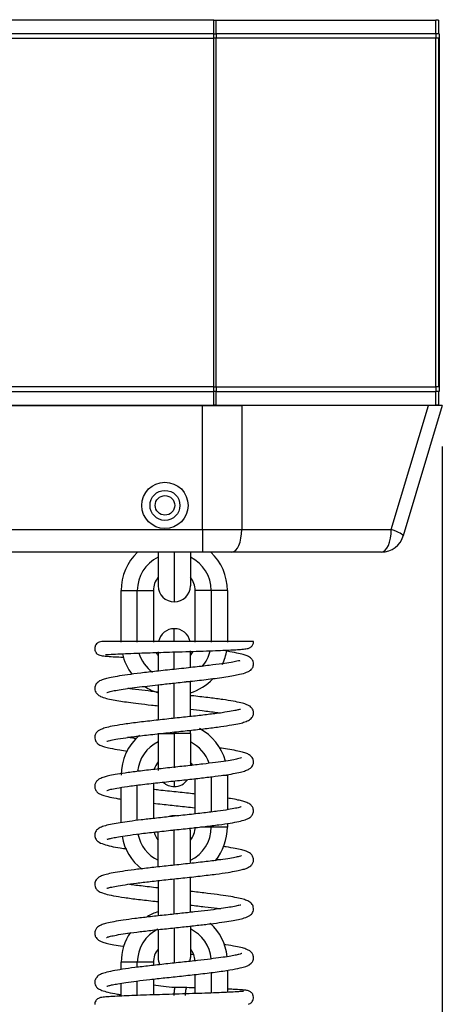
# Model space of a CAD drawing. Header units: millimetres. Extents: x 1618 to 4606, y -976 to 1137.
# Tile 7 of 41: x 2631 to 2724, y 350 to 567. Entities that reach past the tile are written whole.
import ezdxf

# ---------------------------------------------------------------- set-up
doc = ezdxf.new("R2010")
doc.units = ezdxf.units.MM
doc.dimstyles.get("Standard").update_dxf_attribs({"dimtxt": 20, "dimasz": 9, "dimexe": 9, "dimexo": 9, "dimgap": 9, "dimtad": 0, "dimtih": 1, "dimtoh": 1, "dimdsep": 46, "dimtxsty": 'Standard', "dimcen": 0.09, "dimadec": 0, "dimazin": 0, "dimtfac": 1, "dimtofl": 0, "dimtmove": 0, "dimatfit": 3, "dimfxl": 0, "dimtolj": 1, "dimtzin": 0, "dimarcsym": 0})

# ---------------------------------------------------------------- blocks, each defined once
blk = doc.blocks.new('*D15')
at = {"color": 0, "lineweight": -2}
for p, q in [((2724.29, 473.29), (2724.29, -15.22)), ((2434.7, 219.71), (2434.7, -15.22)), ((2443.7, -6.22), (2545.5, -6.22)), ((2715.29, -6.22), (2613.5, -6.22))]:
    blk.add_line(p, q, dxfattribs=at)
at = {"color": 0, "lineweight": 18}
for points in [[(2443.7, -4.72), (2443.7, -7.72), (2434.7, -6.22)], [(2715.29, -4.72), (2715.29, -7.72), (2724.29, -6.22)]]:
    blk.add_solid(points, dxfattribs=at)
at = {"layer": 'Defpoints', "color": 0, "lineweight": 18}
for p in [(2724.29, 482.29), (2434.7, 228.71), (2434.7, -6.22)]:
    blk.add_point(p, dxfattribs=at)
at = {"color": 0, "lineweight": 18, "insert": (2579.5, -6.22), "char_height": 20, "attachment_point": 5}
blk.add_mtext('\\A1;290', dxfattribs=at)
blk = doc.blocks.new('*D18')
at = {"color": 0, "lineweight": -2}
for p, q in [((2628.08, 653.29), (2628.26, 653.29)), ((2628.17, 653.2), (2628.17, 653.38)), ((2464.97, 529.61), (2606.65, 636.98)), ((2442.64, 529.61), (2464.97, 529.61))]:
    blk.add_line(p, q, dxfattribs=at)
at = {"color": 0, "lineweight": 18}
blk.add_solid([(2605.75, 638.18), (2607.56, 635.79), (2613.82, 642.42)], dxfattribs=at)
at = {"layer": 'Defpoints', "color": 0, "lineweight": 18}
for p in [(2642.52, 664.16), (2613.82, 642.42)]:
    blk.add_point(p, dxfattribs=at)
at = {"color": 0, "lineweight": 18, "insert": (2406.97, 529.61), "char_height": 20, "attachment_point": 5}
blk.add_mtext('\\A1;∅36', dxfattribs=at)

msp = doc.modelspace()

# ---------------------------------------------------------------- linework, layer by layer
for p, q in [((2673.969, 567.191), (2593.793, 567.191)), ((2673.969, 567.19), (2673.969, 567.291)), ((2673.969, 567.191), (2674.389, 567.191)), ((2673.969, 564.191), (2673.969, 567.191)), ((2674.179, 567.291), (2674.179, 567.19)), ((2674.389, 567.191), (2722.891, 567.191)), ((2674.389, 567.191), (2674.389, 564.191)), ((2722.681, 567.19), (2722.681, 567.291)), ((2723.47, 567.191), (2722.891, 567.191)), ((2722.891, 564.191), (2722.891, 567.191)), ((2722.97, 567.291), (2722.97, 567.19)), ((2723.47, 567.191), (2723.47, 564.191)), ((2673.969, 564.191), (2595.525, 564.191)), ((2673.969, 564.191), (2674.431, 564.191)), ((2673.969, 563.191), (2673.969, 564.191)), ((2722.933, 564.191), (2674.431, 564.191)), ((2674.431, 564.191), (2674.431, 563.191)), ((2723.57, 564.191), (2722.933, 564.191)), ((2722.933, 563.191), (2722.933, 564.191)), ((2723.57, 564.191), (2723.57, 563.191)), ((2596.102, 563.191), (2673.969, 563.191)), ((2673.969, 486.391), (2673.969, 563.191)), ((2674.431, 563.191), (2673.969, 563.191)), ((2674.389, 563.191), (2674.389, 486.391)), ((2722.933, 563.191), (2674.431, 563.191)), ((2722.891, 486.391), (2722.891, 563.191)), ((2723.57, 563.191), (2722.933, 563.191)), ((2723.47, 563.191), (2723.47, 486.391)), ((2723.57, 563.191), (2723.57, 486.391)), ((2673.969, 486.391), (2596.102, 486.391)), ((2673.969, 486.391), (2674.431, 486.391)), ((2673.969, 485.391), (2673.969, 486.391)), ((2674.431, 486.391), (2722.933, 486.391)), ((2674.431, 486.391), (2674.431, 485.391)), ((2723.57, 486.391), (2722.933, 486.391)), ((2722.933, 485.391), (2722.933, 486.391)), ((2723.57, 486.391), (2723.57, 485.391)), ((2595.525, 485.391), (2673.969, 485.391)), ((2673.969, 482.391), (2673.969, 485.391)), ((2674.431, 485.391), (2673.969, 485.391)), ((2674.389, 485.391), (2674.389, 482.391)), ((2674.431, 485.391), (2722.933, 485.391)), ((2722.891, 482.391), (2722.891, 485.391)), ((2723.57, 485.391), (2722.933, 485.391)), ((2723.47, 485.391), (2723.47, 482.391)), ((2593.793, 482.391), (2673.969, 482.391)), ((2593.793, 482.291), (2671.447, 482.291)), ((2671.447, 482.291), (2680.083, 482.291)), ((2671.447, 454.991), (2671.447, 482.291)), ((2673.969, 482.291), (2673.969, 482.392)), ((2674.389, 482.391), (2673.969, 482.391)), ((2674.179, 482.392), (2674.179, 482.291)), ((2674.389, 482.391), (2722.891, 482.391)), ((2721.233, 482.291), (2680.083, 482.291)), ((2680.083, 482.291), (2680.083, 454.991)), ((2713.05, 454.991), (2721.233, 482.291)), ((2724.294, 482.291), (2715.681, 453.556)), ((2724.294, 482.291), (2721.233, 482.291)), ((2722.681, 482.291), (2722.681, 482.392)), ((2723.47, 482.391), (2722.891, 482.391)), ((2722.97, 482.392), (2722.97, 482.291)), ((2492.17, 454.991), (2671.447, 454.991)), ((2671.447, 454.991), (2671.447, 449.991)), ((2671.447, 454.991), (2680.083, 454.991)), ((2680.083, 454.991), (2713.05, 454.991)), ((2671.447, 449.991), (2492.17, 449.991)), ((2661.674, 449.991), (2661.674, 442.574)), ((2665.224, 449.991), (2665.224, 439.024)), ((2668.774, 449.991), (2668.774, 442.574)), ((2677.924, 449.991), (2671.447, 449.991)), ((2710.891, 449.991), (2677.924, 449.991)), ((2653.524, 430.124), (2653.524, 441.524)), ((2653.524, 441.524), (2657.074, 441.524)), ((2657.074, 441.524), (2660.624, 441.524)), ((2657.074, 430.124), (2657.074, 441.524)), ((2660.624, 441.524), (2660.624, 430.124)), ((2669.824, 430.124), (2669.824, 441.524)), ((2673.374, 441.524), (2669.824, 441.524)), ((2673.374, 441.524), (2673.374, 430.124)), ((2676.924, 441.524), (2673.374, 441.524)), ((2676.924, 441.524), (2676.924, 430.124)), ((2665.224, 430.438), (2665.224, 433.124)), ((2661.674, 428.02), (2661.674, 423.787)), ((2665.224, 424.196), (2665.224, 428.09)), ((2668.774, 424.55), (2668.774, 428.246)), ((2665.224, 413.376), (2665.224, 421.144)), ((2668.774, 421.424), (2667.821, 421.424)), ((2668.774, 413.762), (2668.774, 421.424)), ((2661.674, 420.759), (2661.674, 412.989)), ((2661.674, 410.024), (2665.224, 410.024)), ((2661.674, 410.024), (2661.674, 401.874)), ((2665.224, 410.024), (2665.224, 410.359)), ((2665.224, 410.024), (2665.224, 402.485)), ((2668.774, 410.024), (2665.224, 410.024)), ((2668.774, 410.024), (2668.774, 410.743)), ((2668.774, 410.024), (2668.774, 402.895)), ((2665.224, 399.398), (2665.224, 398.324)), ((2669.824, 392.31), (2669.824, 400.074)), ((2673.374, 400.489), (2673.374, 392.731)), ((2675.898, 400.824), (2676.924, 400.824)), ((2676.924, 400.824), (2676.924, 393.223)), ((2653.524, 390.405), (2653.524, 398.156)), ((2657.074, 390.886), (2657.074, 398.647)), ((2660.624, 399.069), (2660.624, 391.303)), ((2661.674, 380.641), (2661.674, 388.374)), ((2665.224, 381.036), (2665.224, 388.913)), ((2668.774, 381.434), (2668.774, 388.374)), ((2673.374, 389.424), (2670.98, 389.424)), ((2673.374, 389.709), (2673.374, 389.424)), ((2676.924, 389.424), (2673.374, 389.424)), ((2676.924, 390.197), (2676.924, 389.424)), ((2661.674, 377.614), (2661.674, 369.847)), ((2665.224, 370.233), (2665.224, 378.001)), ((2668.774, 370.619), (2668.774, 378.388)), ((2661.674, 366.796), (2661.674, 360.674)), ((2665.224, 367.205), (2665.224, 359.406)), ((2668.774, 367.583), (2668.774, 360.674)), ((2653.524, 358.036), (2653.524, 359.624)), ((2657.074, 359.624), (2653.524, 359.624)), ((2660.624, 359.624), (2657.074, 359.624)), ((2657.074, 358.528), (2657.074, 359.624)), ((2660.624, 359.624), (2660.624, 358.945)), ((2660.624, 355.927), (2660.624, 352.443)), ((2669.824, 352.73), (2669.824, 356.936)), ((2673.374, 357.359), (2673.374, 352.85)), ((2676.924, 357.854), (2676.924, 352.991)), ((2653.524, 352.184), (2653.524, 355.009)), ((2657.074, 352.323), (2657.074, 355.51))]:
    msp.add_line(p, q)
for radius in [5.1, 3.3, 2.15]:
    msp.add_circle((2663.17, 460.291), radius)
for centre, radius, start, end in [((2710.891, 454.991), 5, 270, 343.31505), ((2665.224, 441.524), 11.7, 133.63594, 180), ((2665.224, 441.524), 11.7, 0, 46.36406), ((2665.224, 441.524), 8.15, 115.82156, 180), ((2665.224, 441.524), 8.15, 0, 64.17844), ((2665.224, 441.524), 4.6, 140.50969, 180), ((2665.224, 442.574), 3.55, 180, 270), ((2665.224, 442.574), 3.55, 270, 0), ((2665.224, 441.524), 4.6, 0, 39.49031), ((2665.224, 429.574), 3.55, 90, 168.19734), ((2665.224, 429.574), 3.55, 11.89547, 90), ((2665.224, 430.124), 11.7, 192.43407, 217.27125), ((2665.224, 430.124), 8.15, 197.01281, 234.14625), ((2665.224, 430.124), 4.6, 209.83781, 219.49031), ((2665.224, 430.124), 4.6, 320.50969, 333.71156), ((2665.224, 430.124), 8.15, 318.92625, 346.45781), ((2665.224, 430.124), 11.7, 335.26688, 351.30938), ((2665.224, 430.124), 11.7, 287.6625, 316.42875), ((2665.224, 430.124), 11.7, 236.27812, 252.3375), ((2665.224, 400.824), 11.7, 15.53625, 61.55156), ((2665.224, 400.824), 11.7, 131.02313, 180), ((2665.224, 400.824), 8.15, 115.82156, 173.7), ((2665.224, 400.824), 8.15, 18.88594, 64.17844), ((2665.224, 400.824), 4.6, 140.50969, 163.62563), ((2665.224, 400.824), 4.6, 29.09813, 39.49031), ((2665.224, 401.874), 3.55, 226.36968, 270), ((2665.224, 401.874), 3.55, 270, 325.24312), ((2665.224, 388.374), 3.55, 90, 108.70312), ((2665.224, 388.374), 3.55, 84.11062, 90), ((2665.224, 388.374), 3.55, 0, 12.92625), ((2665.224, 389.424), 8.15, 295.82156, 0), ((2665.224, 389.424), 4.6, 320.50969, 0), ((2665.224, 389.424), 11.7, 320.66156, 0), ((2665.224, 389.424), 11.7, 189.99281, 232.34625), ((2665.224, 389.424), 8.15, 190.93781, 244.17844), ((2665.224, 389.424), 4.6, 194.25375, 219.49031), ((2665.224, 359.624), 11.7, 107.6625, 120.91219), ((2665.224, 359.624), 8.15, 116.36438, 180), ((2665.224, 359.624), 8.15, 5.20875, 64.17844), ((2665.224, 359.624), 11.7, 6.02157, 47.28656), ((2665.224, 359.624), 11.7, 145.76906, 180), ((2665.224, 359.624), 4.6, 140.50969, 180), ((2665.224, 359.624), 4.6, 4.07531, 39.49031), ((2665.224, 360.674), 3.55, 180, 206.57672), ((2665.224, 360.674), 3.55, 345.91219, 0)]:
    msp.add_arc(centre, radius, start, end)
for centre, major_axis, ratio, start_param, end_param in [((2677.924, 454.991), (0, 5), 0.4317759, 3.1415927, 4.712389), ((2710.891, 454.991), (0, 5), 0.4317759, 3.1415927, 4.712389), ((2710.891, 454.991), (4.789, -1.436), 0.1361583, 0, 1.1443948)]:
    msp.add_ellipse(centre, major_axis=major_axis, ratio=ratio, start_param=start_param, end_param=end_param)
for points, knots in [([(2649.306, 430.291), (2649.297, 430.29), (2649.04, 430.259), (2648.767, 430.191), (2648.316, 429.976), (2648.008, 429.693), (2647.801, 429.331), (2647.691, 428.978), (2647.678, 428.576), (2647.764, 428.216), (2647.897, 427.945), (2648.091, 427.679), (2648.478, 427.353), (2648.842, 427.247), (2649.363, 427.14), (2650.237, 427.047), (2651.589, 426.953), (2652.991, 426.881), (2653.84, 426.843), (2654.052, 426.834)], [0, 0, 0, 0, 0.0036872, 0.1088446, 0.1681758, 0.2124852, 0.2306733, 0.251764, 0.2754667, 0.2965945, 0.313889, 0.3275832, 0.3579661, 0.4470124, 0.5354711, 0.6581108, 0.8149706, 0.955022, 1, 1, 1, 1]), ([(2682.684, 430.291), (2682.684, 430.291), (2682.683, 430.291), (2682.68, 430.291), (2682.648, 430.291), (2682.567, 430.291), (2682.46, 430.291), (2682.395, 430.291), (2682.277, 430.291), (2682.235, 430.291), (2682.167, 430.291), (2682.143, 430.291), (2682.094, 430.291), (2682.069, 430.291), (2681.835, 430.291), (2681.581, 430.291), (2681.13, 430.291), (2680.808, 430.291), (2680.439, 430.291), (2680.048, 430.291), (2679.841, 430.291), (2679.568, 430.291), (2679.512, 430.291), (2679.4, 430.291), (2679.23, 430.291), (2679.056, 430.291), (2678.461, 430.291), (2677.95, 430.291), (2677.128, 430.291), (2676.846, 430.291), (2676.262, 430.291), (2675.962, 430.291), (2675.574, 430.291), (2675.496, 430.291), (2675.339, 430.291), (2675.102, 430.291), (2674.862, 430.291), (2674.378, 430.291), (2674.049, 430.291), (2673.382, 430.291), (2673.042, 430.291), (2672.352, 430.291), (2672.002, 430.291), (2671.289, 430.291), (2670.928, 430.291), (2670.468, 430.291), (2670.376, 430.291), (2670.191, 430.291), (2670.098, 430.291), (2669.82, 430.291), (2669.634, 430.291), (2669.075, 430.291), (2668.326, 430.291), (2667.572, 430.291), (2666.815, 430.291), (2666.435, 430.291), (2665.672, 430.291), (2665.29, 430.291), (2664.809, 430.291), (2664.713, 430.291), (2664.568, 430.291), (2664.52, 430.291), (2664.424, 430.291), (2664.184, 430.291), (2663.944, 430.291), (2663.372, 430.291), (2662.994, 430.291), (2662.243, 430.291), (2661.498, 430.291), (2660.764, 430.291), (2660.036, 430.291), (2659.675, 430.291), (2659.227, 430.291), (2659.138, 430.291), (2658.96, 430.291), (2658.871, 430.291), (2658.605, 430.291), (2658.43, 430.291), (2657.564, 430.291), (2656.9, 430.291), (2655.945, 430.291), (2655.322, 430.291), (2654.728, 430.291), (2654.366, 430.291), (2654.294, 430.291), (2654.186, 430.291), (2654.151, 430.291), (2654.08, 430.291), (2653.903, 430.291), (2653.731, 430.291), (2653.326, 430.291), (2653.066, 430.291), (2652.569, 430.291), (2652.331, 430.291), (2651.876, 430.291), (2651.659, 430.291), (2651.247, 430.291), (2651.052, 430.291), (2650.846, 430.291), (2650.823, 430.291), (2650.778, 430.291), (2650.756, 430.291), (2650.689, 430.291), (2650.559, 430.291), (2650.436, 430.291), (2650.201, 430.291), (2650.058, 430.291), (2649.8, 430.291), (2649.685, 430.291), (2649.535, 430.291), (2649.489, 430.291), (2649.405, 430.291), (2649.367, 430.291), (2649.323, 430.291), (2649.313, 430.291), (2649.303, 430.291)], [0, 0, 0, 0, 0.0027359, 0.0027359, 0.0258464, 0.0489569, 0.0489569, 0.0720674, 0.0720674, 0.0836227, 0.0836227, 0.0894003, 0.0894003, 0.0951779, 0.0951779, 0.1413989, 0.1413989, 0.1645094, 0.1876199, 0.1876199, 0.2107304, 0.2107304, 0.216508, 0.216508, 0.2222856, 0.2338409, 0.2338409, 0.2800619, 0.2800619, 0.3031724, 0.3031724, 0.3262829, 0.3262829, 0.3320605, 0.3320605, 0.3378381, 0.3493934, 0.3493934, 0.3725039, 0.3725039, 0.3956144, 0.3956144, 0.4187248, 0.4187248, 0.4418353, 0.4418353, 0.447613, 0.447613, 0.4533906, 0.4533906, 0.4649458, 0.4649458, 0.4880563, 0.5111668, 0.5111668, 0.5342773, 0.5342773, 0.5573878, 0.5573878, 0.5631654, 0.5631654, 0.5660543, 0.5660543, 0.5689431, 0.5804983, 0.5804983, 0.6036088, 0.6036088, 0.6267193, 0.6498298, 0.6498298, 0.6729403, 0.6729403, 0.6787179, 0.6787179, 0.6844955, 0.6844955, 0.6960508, 0.6960508, 0.7422718, 0.7422718, 0.7653823, 0.7884928, 0.7884928, 0.7942704, 0.7942704, 0.7971592, 0.7971592, 0.800048, 0.8116033, 0.8116033, 0.8347138, 0.8347138, 0.8578243, 0.8578243, 0.8809348, 0.8809348, 0.9040452, 0.9040452, 0.9069341, 0.9069341, 0.9098229, 0.9098229, 0.9156005, 0.9271557, 0.9271557, 0.9502662, 0.9502662, 0.9733767, 0.9733767, 0.984932, 0.984932, 0.9964872, 0.9964872, 1, 1, 1, 1]), ([(2650.027, 427.439), (2650.027, 427.439), (2650.043, 427.418), (2650.351, 427.429), (2651.57, 427.508), (2653.714, 427.607), (2656.145, 427.705), (2658.601, 427.79), (2661.024, 427.869), (2663.549, 427.948), (2666.326, 428.033), (2669.357, 428.126), (2672.303, 428.222), (2674.843, 428.314), (2676.852, 428.396), (2678.473, 428.475), (2679.908, 428.562), (2680.91, 428.667), (2681.448, 428.764), (2681.803, 428.875), (2682.128, 429.086), (2682.359, 429.31), (2682.585, 429.673), (2682.697, 430.044), (2682.679, 430.266), (2682.676, 430.295)], [0, 0, 0, 0, 0.001492, 0.0394772, 0.1234717, 0.1979485, 0.2623271, 0.319391, 0.3713873, 0.4213433, 0.4783148, 0.5429071, 0.6106122, 0.6720781, 0.7270097, 0.7763463, 0.8303168, 0.8920596, 0.9255462, 0.9536219, 0.965164, 0.9754489, 0.985182, 0.9980612, 1, 1, 1, 1]), ([(2650.328, 419.059), (2650.327, 419.05), (2650.444, 419.102), (2650.909, 419.242), (2651.915, 419.47), (2653.452, 419.734), (2655.365, 420.009), (2657.495, 420.281), (2659.784, 420.55), (2662.353, 420.836), (2665.375, 421.16), (2668.967, 421.547), (2672.175, 421.916), (2674.759, 422.247), (2676.657, 422.52), (2678.285, 422.791), (2679.879, 423.118), (2681.09, 423.447), (2681.83, 423.835), (2682.18, 424.081), (2682.656, 424.77), (2682.733, 425.504), (2682.467, 426.259), (2682.186, 426.564), (2681.779, 426.887), (2681.257, 427.143), (2680.371, 427.449), (2678.959, 427.784), (2677.573, 428.03), (2676.694, 428.167), (2676.601, 428.181)], [0, 0, 0, 0, 0.0209319, 0.0530413, 0.0956296, 0.1409588, 0.1845553, 0.2263231, 0.2661701, 0.3062898, 0.3546448, 0.4120678, 0.4787588, 0.5157441, 0.5551598, 0.5943867, 0.6293188, 0.6859132, 0.7246425, 0.7451871, 0.7625668, 0.7840622, 0.7981927, 0.8211921, 0.8386525, 0.8646287, 0.8992669, 0.9424258, 0.9939632, 1, 1, 1, 1]), ([(2679.698, 425.973), (2679.683, 425.987), (2679.583, 426.04), (2679.123, 425.965), (2677.736, 425.691), (2675.734, 425.386), (2672.906, 425.014), (2669.309, 424.6), (2665.287, 424.168), (2661.337, 423.744), (2657.844, 423.347), (2654.936, 422.975), (2652.642, 422.628), (2650.94, 422.306), (2649.763, 422.009), (2649.019, 421.744), (2648.616, 421.522), (2648.462, 421.395), (2648.374, 421.319), (2648.295, 421.253), (2648.229, 421.196), (2648.157, 421.127), (2648.077, 421.039), (2647.993, 420.929), (2647.863, 420.723), (2647.733, 420.407), (2647.654, 419.888), (2647.801, 419.195), (2648.291, 418.582), (2649.082, 418.116), (2650.122, 417.786), (2651.671, 417.442), (2653.332, 417.163), (2655.17, 416.898), (2657.423, 416.609), (2659.67, 416.348), (2661.163, 416.183), (2661.664, 416.128)], [0, 0, 0, 0, 0.0093878, 0.0496276, 0.0890143, 0.1338063, 0.1841874, 0.2401347, 0.2997397, 0.356064, 0.4084492, 0.4568811, 0.5013365, 0.5417827, 0.5776642, 0.6083254, 0.6337027, 0.6443786, 0.6483475, 0.6498183, 0.6511096, 0.652427, 0.654003, 0.6560982, 0.6588408, 0.6664501, 0.6759404, 0.6925591, 0.7164307, 0.7453832, 0.7891865, 0.8288486, 0.8637734, 0.8962648, 0.9341586, 0.9781538, 1, 1, 1, 1]), ([(2661.529, 419.161), (2660.591, 419.264), (2658.66, 419.482), (2656.509, 419.747), (2655.328, 419.907), (2654.992, 419.954)], [0, 0, 0, 0, 0.3888115, 0.819917, 1, 1, 1, 1]), ([(2650.371, 408.308), (2650.365, 408.284), (2650.521, 408.359), (2651.058, 408.491), (2652.338, 408.766), (2654.54, 409.118), (2657.663, 409.526), (2661.36, 409.945), (2665.228, 410.359), (2669.007, 410.764), (2672.492, 411.16), (2675.52, 411.545), (2677.879, 411.901), (2679.57, 412.229), (2680.616, 412.511), (2681.292, 412.769), (2681.933, 413.122), (2682.459, 413.647), (2682.731, 414.293), (2682.627, 415.238), (2682.103, 415.899), (2681.667, 416.182), (2681.01, 416.492), (2679.927, 416.802), (2678.233, 417.153), (2675.93, 417.516), (2673.01, 417.897), (2670.51, 418.185), (2669.047, 418.346), (2668.794, 418.374)], [0, 0, 0, 0, 0.0209663, 0.0531358, 0.0941347, 0.144075, 0.2009208, 0.2570737, 0.3117974, 0.3650611, 0.4168343, 0.4670873, 0.5152505, 0.5563229, 0.5891391, 0.6064269, 0.6232604, 0.6531456, 0.677646, 0.6938832, 0.7143098, 0.7323923, 0.7606308, 0.7984931, 0.8410316, 0.8869558, 0.9362739, 0.9890147, 1, 1, 1, 1]), ([(2679.783, 415.311), (2679.776, 415.321), (2679.729, 415.347), (2679.404, 415.266), (2678.518, 415.069), (2676.898, 414.777), (2674.529, 414.435), (2671.561, 414.07), (2668.155, 413.689), (2664.462, 413.294), (2660.666, 412.883), (2657.009, 412.459), (2653.894, 412.044), (2651.553, 411.648), (2650.004, 411.293), (2649.027, 410.948), (2648.457, 410.643), (2647.937, 410.168), (2647.651, 409.385), (2647.725, 408.582), (2648.133, 407.95), (2648.656, 407.568), (2649.101, 407.353), (2649.863, 407.082), (2651.164, 406.765), (2652.916, 406.449), (2654.328, 406.241), (2654.938, 406.156)], [0, 0, 0, 0, 0.0085559, 0.0362582, 0.0732108, 0.1195873, 0.1728623, 0.2281187, 0.2852581, 0.3443074, 0.4052938, 0.468244, 0.5320733, 0.5886372, 0.6362726, 0.6749013, 0.7043972, 0.731607, 0.750195, 0.7665435, 0.7918963, 0.8122703, 0.8340567, 0.8664609, 0.9094921, 0.9630021, 1, 1, 1, 1]), ([(2668.803, 415.355), (2669.685, 415.258), (2671.719, 415.029), (2673.882, 414.763), (2675.105, 414.596), (2675.375, 414.558)], [0, 0, 0, 0, 0.3626705, 0.8549401, 1, 1, 1, 1]), ([(2656.868, 408.914), (2656.61, 408.947), (2655.944, 409.032), (2655.316, 409.117), (2654.943, 409.169)], [0, 0, 0, 0, 0.380557, 1, 1, 1, 1]), ([(2650.328, 397.48), (2650.328, 397.48), (2650.326, 397.463), (2650.627, 397.596), (2651.438, 397.79), (2653.059, 398.103), (2655.626, 398.48), (2659.066, 398.903), (2662.958, 399.331), (2666.825, 399.743), (2670.408, 400.134), (2673.548, 400.503), (2676.16, 400.85), (2678.218, 401.175), (2679.8, 401.493), (2680.968, 401.824), (2681.705, 402.156), (2682.205, 402.522), (2682.599, 403.135), (2682.745, 403.874), (2682.492, 404.69), (2681.974, 405.221), (2681.147, 405.663), (2680.238, 405.938), (2678.827, 406.261), (2677.12, 406.551), (2675.802, 406.741), (2675.19, 406.824)], [0, 0, 0, 0, 0.0015118, 0.0328589, 0.0729721, 0.1220522, 0.180168, 0.2456789, 0.3094198, 0.3699299, 0.4271609, 0.4810661, 0.5316022, 0.5787447, 0.6225504, 0.6631489, 0.700192, 0.7281696, 0.7397115, 0.7566371, 0.7766964, 0.808388, 0.8378143, 0.8755563, 0.9173625, 0.9636839, 1, 1, 1, 1]), ([(2680.053, 404.687), (2680.044, 404.689), (2679.94, 404.638), (2679.459, 404.498), (2678.357, 404.25), (2676.641, 403.953), (2674.325, 403.624), (2671.491, 403.277), (2668.215, 402.91), (2664.62, 402.525), (2660.882, 402.123), (2657.364, 401.72), (2654.424, 401.336), (2652.247, 400.996), (2650.731, 400.693), (2649.708, 400.429), (2648.858, 400.119), (2648.202, 399.638), (2647.841, 399.198), (2647.656, 398.498), (2647.723, 397.926), (2647.928, 397.47), (2648.31, 397.008), (2648.785, 396.702), (2649.498, 396.403), (2650.615, 396.093), (2652.02, 395.815), (2653.104, 395.637), (2653.493, 395.577)], [0, 0, 0, 0, 0.0163393, 0.0550927, 0.0980259, 0.145104, 0.1957817, 0.2490824, 0.3049938, 0.3635309, 0.4247087, 0.4882188, 0.5469799, 0.59806, 0.6414126, 0.6769794, 0.7154122, 0.7400037, 0.7641987, 0.7809943, 0.7929804, 0.8071368, 0.8188467, 0.8481184, 0.8798514, 0.9221687, 0.9733904, 1, 1, 1, 1]), ([(2669.842, 396.686), (2669.647, 396.708), (2668.263, 396.862), (2665.555, 397.154), (2662.627, 397.466), (2660.992, 397.646), (2660.593, 397.69)], [0, 0, 0, 0, 0.0645815, 0.4567918, 0.8658428, 1, 1, 1, 1]), ([(2650.461, 386.786), (2650.462, 386.785), (2650.478, 386.766), (2650.55, 386.763), (2650.846, 386.838), (2651.643, 387.039), (2652.979, 387.29), (2654.936, 387.593), (2657.665, 387.948), (2661.074, 388.341), (2664.842, 388.746), (2668.574, 389.146), (2672.032, 389.534), (2675.071, 389.913), (2677.575, 390.279), (2679.467, 390.631), (2680.875, 390.993), (2681.826, 391.455), (2682.276, 391.803), (2682.578, 392.359), (2682.722, 392.882), (2682.65, 393.532), (2682.329, 394.058), (2682.034, 394.358), (2681.674, 394.611), (2681.125, 394.871), (2680.35, 395.121), (2679.185, 395.396), (2678.016, 395.611), (2677.198, 395.743), (2676.973, 395.778)], [0, 0, 0, 0, 0.0005601, 0.0257564, 0.0474132, 0.081803, 0.120915, 0.1679067, 0.222819, 0.2852158, 0.3481018, 0.4091236, 0.4682816, 0.5255742, 0.5809971, 0.6336974, 0.6815368, 0.7246576, 0.758196, 0.7681807, 0.7780983, 0.798861, 0.8132403, 0.8248688, 0.8443439, 0.8691784, 0.9055568, 0.9413398, 0.9843347, 1, 1, 1, 1]), ([(2679.996, 393.875), (2679.976, 393.891), (2679.73, 393.777), (2678.757, 393.541), (2677.137, 393.243), (2674.78, 392.898), (2671.705, 392.515), (2668.121, 392.114), (2664.419, 391.718), (2660.965, 391.346), (2657.933, 391), (2655.381, 390.679), (2653.271, 390.377), (2651.475, 390.069), (2649.952, 389.719), (2648.924, 389.355), (2648.179, 388.903), (2647.716, 388.155), (2647.675, 387.443), (2647.766, 387.041), (2647.985, 386.629), (2648.545, 386.091), (2649.608, 385.599), (2651.231, 385.187), (2653, 384.864), (2654.234, 384.679), (2654.74, 384.607)], [0, 0, 0, 0, 0.030481, 0.0738687, 0.1220913, 0.1751568, 0.2330415, 0.2949938, 0.354539, 0.4100907, 0.4616174, 0.5090883, 0.5527247, 0.5965356, 0.6421153, 0.6889788, 0.7267542, 0.7530757, 0.7619729, 0.7750026, 0.7960926, 0.8217366, 0.8722327, 0.9219706, 0.9692706, 1, 1, 1, 1]), ([(2660.612, 394.673), (2661.248, 394.602), (2663.056, 394.403), (2666.135, 394.075), (2668.57, 393.811), (2669.782, 393.675), (2669.835, 393.669)], [0, 0, 0, 0, 0.2116046, 0.5916755, 0.9822053, 1, 1, 1, 1]), ([(2650.352, 375.918), (2650.366, 375.911), (2650.526, 375.982), (2651.136, 376.141), (2652.412, 376.409), (2654.344, 376.723), (2656.876, 377.065), (2659.931, 377.427), (2663.412, 377.808), (2667.17, 378.209), (2670.956, 378.623), (2674.343, 379.029), (2677.021, 379.406), (2678.918, 379.734), (2680.199, 380.027), (2681.156, 380.31), (2681.962, 380.734), (2682.46, 381.267), (2682.744, 382.061), (2682.619, 382.846), (2682.263, 383.354), (2681.946, 383.638), (2681.611, 383.851), (2681.019, 384.113), (2680.066, 384.4), (2678.635, 384.713), (2677.208, 384.954), (2676.296, 385.091), (2676.103, 385.119)], [0, 0, 0, 0, 0.0228004, 0.0627005, 0.1069129, 0.1553718, 0.2071342, 0.2615735, 0.3187071, 0.378552, 0.441125, 0.5041329, 0.559882, 0.6077156, 0.6475709, 0.6818166, 0.7247338, 0.7468565, 0.7635327, 0.7833123, 0.802258, 0.8138887, 0.8337361, 0.861968, 0.8984767, 0.9414483, 0.9878275, 1, 1, 1, 1]), ([(2680.015, 383.093), (2680.011, 383.098), (2679.948, 383.08), (2679.506, 382.932), (2678.584, 382.721), (2677.004, 382.435), (2674.628, 382.09), (2671.445, 381.698), (2667.736, 381.286), (2663.92, 380.88), (2660.314, 380.488), (2657.085, 380.112), (2654.354, 379.754), (2652.193, 379.415), (2650.557, 379.087), (2649.371, 378.743), (2648.634, 378.411), (2647.989, 377.91), (2647.564, 376.903), (2647.847, 375.994), (2648.211, 375.557), (2648.485, 375.332), (2649.035, 375.015), (2650.026, 374.677), (2651.787, 374.279), (2654.208, 373.884), (2657.303, 373.477), (2659.92, 373.177), (2661.43, 373.011), (2661.654, 372.986)], [0, 0, 0, 0, 0.0113154, 0.0384973, 0.0721501, 0.1125038, 0.1596086, 0.2134763, 0.2695459, 0.3234486, 0.3751623, 0.4246642, 0.4719321, 0.516444, 0.5571449, 0.5941001, 0.6271314, 0.6535829, 0.6768022, 0.6983132, 0.7081142, 0.7229102, 0.7440092, 0.7857157, 0.8317895, 0.881201, 0.933998, 0.9902527, 1, 1, 1, 1]), ([(2674.389, 382.347), (2674.391, 382.347), (2674.743, 382.301), (2675.083, 382.255), (2675.409, 382.21)], [0, 0, 0, 0, 0.0052654, 1, 1, 1, 1]), ([(2661.664, 376.003), (2661.653, 376.004), (2660.355, 376.147), (2657.968, 376.418), (2655.897, 376.684), (2655.01, 376.807)], [0, 0, 0, 0, 0.0047003, 0.5270327, 1, 1, 1, 1]), ([(2650.288, 365.094), (2650.279, 365.079), (2650.461, 365.165), (2651.138, 365.356), (2652.479, 365.638), (2654.428, 365.95), (2656.965, 366.29), (2660.027, 366.651), (2663.451, 367.026), (2666.955, 367.4), (2670.263, 367.761), (2673.211, 368.105), (2675.723, 368.432), (2677.78, 368.746), (2679.365, 369.04), (2680.721, 369.376), (2681.661, 369.765), (2682.226, 370.244), (2682.46, 370.528), (2682.7, 371.103), (2682.686, 371.749), (2682.516, 372.17), (2682.261, 372.585), (2681.674, 373.072), (2680.688, 373.457), (2679.434, 373.774), (2677.687, 374.101), (2675.386, 374.446), (2672.54, 374.809), (2670.229, 375.073), (2668.93, 375.216), (2668.779, 375.233)], [0, 0, 0, 0, 0.024399, 0.0575357, 0.0978528, 0.1409326, 0.1864756, 0.2344614, 0.2848353, 0.3347518, 0.3822761, 0.4274059, 0.4701364, 0.5104602, 0.5483821, 0.5852606, 0.6269065, 0.6435153, 0.6604391, 0.6732663, 0.6883577, 0.6982875, 0.7059119, 0.737978, 0.772866, 0.811027, 0.8522905, 0.8964626, 0.9435265, 0.9934678, 1, 1, 1, 1]), ([(2679.881, 372.202), (2679.877, 372.208), (2679.836, 372.251), (2679.555, 372.166), (2678.543, 371.933), (2677.011, 371.655), (2675.04, 371.364), (2672.584, 371.05), (2669.686, 370.715), (2666.417, 370.36), (2662.955, 369.99), (2659.579, 369.62), (2656.534, 369.258), (2653.96, 368.91), (2651.892, 368.573), (2650.393, 368.259), (2649.47, 367.99), (2648.894, 367.745), (2648.537, 367.546), (2648.098, 367.19), (2647.704, 366.548), (2647.649, 365.729), (2647.932, 365.083), (2648.375, 364.605), (2648.833, 364.325), (2649.518, 364.037), (2650.493, 363.767), (2651.92, 363.469), (2653.244, 363.253), (2654.045, 363.134), (2654.139, 363.12)], [0, 0, 0, 0, 0.0060572, 0.045422, 0.0857208, 0.1279084, 0.1729698, 0.2209131, 0.2717426, 0.3254597, 0.3820626, 0.4388934, 0.4931512, 0.5448622, 0.5940436, 0.6405202, 0.6799677, 0.7013469, 0.7187808, 0.7375739, 0.7567972, 0.7788599, 0.7980047, 0.8128854, 0.837012, 0.867414, 0.904959, 0.9475578, 0.9939061, 1, 1, 1, 1]), ([(2668.769, 372.216), (2669.859, 372.096), (2671.956, 371.86), (2674.092, 371.594), (2675.157, 371.448), (2675.377, 371.417)], [0, 0, 0, 0, 0.4463043, 0.882383, 1, 1, 1, 1]), ([(2650.335, 354.336), (2650.348, 354.331), (2650.463, 354.38), (2650.875, 354.499), (2651.621, 354.677), (2652.829, 354.908), (2654.599, 355.187), (2656.966, 355.504), (2659.868, 355.848), (2663.211, 356.215), (2666.87, 356.606), (2670.67, 357.024), (2674.368, 357.468), (2677.508, 357.919), (2679.711, 358.335), (2680.987, 358.69), (2681.513, 358.919), (2681.769, 359.089), (2681.789, 359.127), (2681.889, 359.197), (2681.959, 359.244), (2682.044, 359.306), (2682.139, 359.383), (2682.241, 359.481), (2682.389, 359.658), (2682.629, 360.074), (2682.738, 360.657), (2682.508, 361.578), (2681.842, 362.179), (2681.2, 362.484), (2680.198, 362.815), (2678.727, 363.135), (2677.239, 363.384), (2676.275, 363.527), (2676.109, 363.551)], [0, 0, 0, 0, 0.0229802, 0.0484394, 0.0795912, 0.1165008, 0.1591939, 0.2073291, 0.2589083, 0.3136512, 0.371621, 0.4328851, 0.4975139, 0.5652579, 0.6259923, 0.6746783, 0.7111105, 0.7261034, 0.7350016, 0.7368483, 0.7385089, 0.7401788, 0.7420697, 0.7442882, 0.7468334, 0.7534415, 0.7720774, 0.7908574, 0.8230105, 0.8537419, 0.8919314, 0.9377872, 0.9894512, 1, 1, 1, 1]), ([(2680.073, 361.551), (2680.072, 361.552), (2680.05, 361.545), (2679.902, 361.487), (2679.459, 361.352), (2678.619, 361.155), (2677.319, 360.916), (2675.515, 360.642), (2673.179, 360.336), (2670.312, 359.999), (2666.968, 359.633), (2663.344, 359.246), (2659.766, 358.856), (2656.529, 358.472), (2653.794, 358.097), (2651.603, 357.724), (2649.976, 357.351), (2648.881, 356.966), (2648.437, 356.696), (2648.284, 356.518), (2648.275, 356.463), (2648.225, 356.387), (2648.175, 356.327), (2648.132, 356.279), (2648.08, 356.221), (2648.024, 356.156), (2647.967, 356.085), (2647.871, 355.955), (2647.784, 355.787), (2647.722, 355.573), (2647.697, 355.428), (2647.687, 355.288), (2647.689, 355.108), (2647.728, 354.796), (2647.898, 354.381), (2648.149, 354.069), (2648.546, 353.755), (2649.302, 353.401), (2650.621, 353.007), (2652.129, 352.699), (2653.199, 352.518), (2653.46, 352.475)], [0, 0, 0, 0, 0.0053267, 0.0254781, 0.0524953, 0.0863941, 0.1250843, 0.1676981, 0.2142576, 0.2647764, 0.3192597, 0.3777029, 0.4366469, 0.4929552, 0.5466896, 0.5978952, 0.6465965, 0.6916587, 0.7326903, 0.7459026, 0.7571691, 0.7615819, 0.7632275, 0.7645954, 0.7658251, 0.7671013, 0.7685901, 0.770379, 0.7765656, 0.7790048, 0.7812636, 0.7834776, 0.7858026, 0.7913457, 0.8072094, 0.8225651, 0.8479647, 0.8833094, 0.928404, 0.9830255, 1, 1, 1, 1]), ([(2668.781, 361.429), (2668.979, 361.407), (2669.21, 361.382), (2669.439, 361.356), (2669.472, 361.353)], [0, 0, 0, 0, 0.855462, 1, 1, 1, 1]), ([(2665.346, 354.033), (2664.493, 354.124), (2662.901, 354.295), (2661.34, 354.466), (2660.619, 354.546)], [0, 0, 0, 0, 0.5273072, 1, 1, 1, 1]), ([(2681.602, 350.393), (2681.692, 350.419), (2681.824, 350.466), (2682.158, 350.691), (2682.435, 350.981), (2682.652, 351.425), (2682.713, 351.949), (2682.602, 352.398), (2682.44, 352.693), (2682.25, 352.934), (2681.88, 353.233), (2681.325, 353.41), (2680.674, 353.494), (2679.945, 353.557), (2679.203, 353.607), (2678.54, 353.645), (2677.826, 353.682), (2677.282, 353.708), (2676.931, 353.724)], [0, 0, 0, 0, 0.0586834, 0.0820959, 0.1111242, 0.1461978, 0.182202, 0.2186653, 0.2373736, 0.2560928, 0.295157, 0.410294, 0.5537385, 0.6746316, 0.7706655, 0.8415431, 0.9031271, 1, 1, 1, 1]), ([(2680.488, 353.202), (2680.488, 353.203), (2680.48, 353.214), (2680.341, 353.201), (2679.807, 353.152), (2678.854, 353.086), (2677.353, 353.007), (2675.149, 352.913), (2672.674, 352.823), (2669.95, 352.733), (2667.063, 352.642), (2664.111, 352.552), (2661.193, 352.462), (2658.408, 352.372), (2655.845, 352.281), (2653.56, 352.189), (2651.581, 352.093), (2650.073, 351.991), (2649.196, 351.901), (2648.675, 351.748), (2648.408, 351.62), (2648.145, 351.411), (2647.897, 351.119), (2647.714, 350.727), (2647.701, 350.429), (2647.713, 350.293)], [0, 0, 0, 0, 0.0020264, 0.0352346, 0.0711929, 0.1069636, 0.1737364, 0.2351246, 0.2958683, 0.3566256, 0.4173886, 0.478154, 0.5389214, 0.5996931, 0.6604754, 0.7213907, 0.785191, 0.8529688, 0.9227978, 0.9468414, 0.9648306, 0.9721197, 0.9797207, 0.9911806, 1, 1, 1, 1])]:
    msp.add_open_spline(points, degree=3, knots=knots)
for points, degree in [([(2655.547, 365.95), (2655.359, 365.975), (2655.174, 366.001), (2654.994, 366.026)], 3), ([(2668.01, 354.041), (2665.346, 354.033)], 1), ([(2669.83, 353.983), (2669.234, 354.002), (2668.628, 354.022), (2668.01, 354.041)], 3)]:
    msp.add_open_spline(points, degree=degree)
for points, weights, knots in [([(2665.161, 352.308), (2665.217, 352.829), (2665.296, 353.562), (2665.335, 353.932), (2665.345, 354.022), (2665.346, 354.028), (2665.346, 354.032), (2665.346, 354.033)], [0.585786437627, 0.585786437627, 0.552284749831, 0.585786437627, 0.585786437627, 0.585474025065, 0.584939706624, 0.584256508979], [0, 0, 0, 0, 0, 0.9119366, 0.9119366, 0.9119366, 1, 1, 1, 1, 1]), ([(2667.7, 352.298), (2667.701, 352.821), (2667.749, 353.559), (2667.873, 353.935), (2667.977, 354.03), (2667.987, 354.036), (2667.997, 354.04), (2668.007, 354.041)], [0.585786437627, 0.585786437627, 0.552284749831, 0.585786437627, 0.585786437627, 0.585424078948, 0.584812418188, 0.584040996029], [0, 0, 0, 0, 0, 0.9057966, 0.9057966, 0.9057966, 1, 1, 1, 1, 1])]:
    msp.add_rational_spline(points, weights, degree=4, knots=knots)

# ---------------------------------------------------------------- dimensions: what is measured, and where the dimension line sits
at = {"lineweight": 18}
dim = msp.add_diameter_dim_2p(p1=(2642.516, 664.164), p2=(2613.825, 642.419), dimstyle='Standard', dxfattribs=at)
dim.commit()
dim.dimension.update_dxf_attribs({"geometry": '*D18', "text_midpoint": (2406.973, 529.606), "dimtype": 163})
dim = msp.add_linear_dim(base=(2434.704, -6.222), p1=(2724.294, 482.291), p2=(2434.704, 228.712), text='290', dimstyle='Standard', dxfattribs=at)
dim.commit()
dim.dimension.update_dxf_attribs({"geometry": '*D15', "text_midpoint": (2579.499, -6.222)})

doc.saveas('drawing.dxf')
